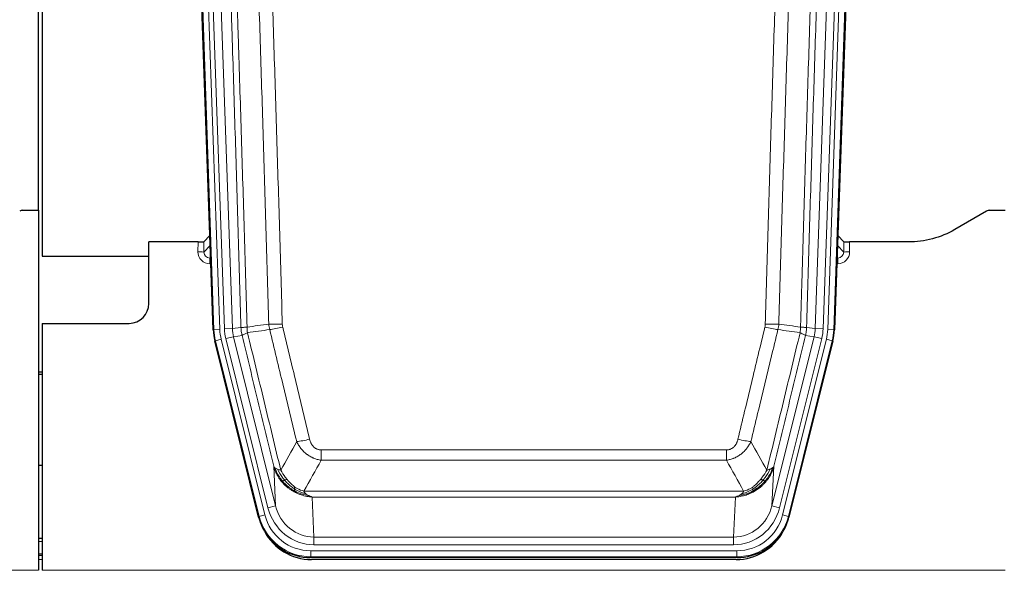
# Model space of a CAD drawing. Header units: inches. Extents: x 0 to 17820, y -10 to 12600.
# Tile 18 of 125: x 3165 to 3664, y 3028 to 3307. Entities that reach past the tile are written whole.
import ezdxf

# ---------------------------------------------------------------- set-up
doc = ezdxf.new("R2010")
doc.units = ezdxf.units.IN
doc.layers.add('1', color=7, linetype='Continuous', true_color=0xffffff)

msp = doc.modelspace()

# ---------------------------------------------------------------- linework, layer by layer
at = {"layer": '1', "color": 2, "linetype": 'Continuous', "lineweight": 25}
for p, q in [((3174.089, 3210.404), (3174.089, 3610.984)), ((3176.089, 3610.656), (3176.089, 3187.146)), ((3262.685, 3149.881), (3249.567, 3525.526)), ((3590.611, 3525.526), (3577.494, 3149.881)), ((3166.132, 3210.396), (3174.089, 3210.396)), ((3174.089, 3210.396), (3174.089, 3028.116)), ((3654.633, 3209.994), (3638.469, 3200.651)), ((3656.132, 3210.396), (3664.089, 3210.396)), ((3254.992, 3194.381), (3230.089, 3194.381)), ((3230.089, 3163.146), (3230.089, 3194.381)), ((3261.018, 3197.618), (3257.991, 3194.483)), ((3582.188, 3194.483), (3579.161, 3197.618)), ((3615.089, 3194.381), (3585.187, 3194.381)), ((3176.089, 3187.146), (3230.089, 3187.146)), ((3176.089, 3153.146), (3220.089, 3153.146)), ((3176.089, 3153.146), (3176.089, 3028.116)), ((3285.724, 3055.041), (3263.47, 3144.299)), ((3576.709, 3144.299), (3554.455, 3055.041)), ((3176.089, 3128.413), (3174.089, 3128.413)), ((3174.089, 3127.413), (3176.089, 3127.413)), ((3176.079, 3081.145), (3174.042, 3081.145)), ((3176.082, 3044.146), (3174.097, 3044.146)), ((3176.082, 3035.547), (3174.097, 3035.547)), ((3528.293, 3034.601), (3311.886, 3034.601)), ((3527.701, 3033.558), (3312.478, 3033.558))]:
    msp.add_line(p, q, dxfattribs=at)
at = {"layer": '1', "color": 110, "linetype": 'Continuous', "lineweight": 13}
for p, q in [((3263.059, 3149.933), (3249.948, 3525.376)), ((3252.942, 3525.481), (3266.053, 3150.038)), ((3255.334, 3524.539), (3268.4, 3150.368)), ((3259.326, 3524.678), (3272.392, 3150.507)), ((3567.787, 3150.507), (3580.853, 3524.678)), ((3584.845, 3524.539), (3571.779, 3150.368)), ((3574.126, 3150.038), (3587.237, 3525.481)), ((3590.231, 3525.376), (3577.12, 3149.933)), ((3254.982, 3189.334), (3254.992, 3194.381)), ((3257.991, 3194.483), (3257.98, 3189.252)), ((3582.199, 3189.252), (3582.188, 3194.483)), ((3585.187, 3194.381), (3585.197, 3189.334)), ((3257.98, 3189.252), (3261.194, 3192.58)), ((3578.985, 3192.58), (3582.199, 3189.252)), ((3261.4, 3186.687), (3260.973, 3186.244)), ((3260.973, 3186.244), (3261.416, 3186.244)), ((3260.973, 3186.244), (3260.973, 3183.325)), ((3578.763, 3186.244), (3579.206, 3186.244)), ((3579.206, 3186.244), (3578.779, 3186.687)), ((3579.206, 3186.244), (3579.206, 3183.325)), ((3260.973, 3183.325), (3261.517, 3183.325)), ((3579.206, 3183.325), (3578.661, 3183.325)), ((3262.685, 3149.881), (3263.059, 3149.933)), ((3266.053, 3150.038), (3263.059, 3149.933)), ((3268.4, 3150.368), (3272.392, 3150.507)), ((3272.392, 3150.507), (3276.769, 3151.122)), ((3563.41, 3151.122), (3567.787, 3150.507)), ((3567.787, 3150.507), (3571.779, 3150.368)), ((3577.12, 3149.933), (3574.126, 3150.038)), ((3577.12, 3149.933), (3577.494, 3149.881)), ((3263.843, 3144.351), (3263.47, 3144.299)), ((3266.75, 3145.076), (3263.843, 3144.351)), ((3286.017, 3055.416), (3263.843, 3144.351)), ((3266.75, 3145.076), (3288.924, 3056.141)), ((3269.097, 3145.406), (3272.973, 3146.372)), ((3290.449, 3059.768), (3269.097, 3145.406)), ((3277.325, 3146.984), (3272.973, 3146.372)), ((3272.973, 3146.372), (3294.325, 3060.734)), ((3545.854, 3060.734), (3567.206, 3146.372)), ((3549.73, 3059.768), (3571.082, 3145.406)), ((3551.255, 3056.141), (3573.429, 3145.076)), ((3576.336, 3144.351), (3554.162, 3055.416)), ((3567.206, 3146.372), (3562.854, 3146.984)), ((3567.206, 3146.372), (3571.082, 3145.406)), ((3576.336, 3144.351), (3573.429, 3145.076)), ((3576.709, 3144.299), (3576.336, 3144.351)), ((3317.418, 3089.089), (3522.761, 3089.089)), ((3317.418, 3083.848), (3317.418, 3089.089)), ((3522.761, 3083.848), (3522.761, 3089.089)), ((3522.761, 3083.848), (3317.418, 3083.848)), ((3294.325, 3060.734), (3293.368, 3080.789)), ((3546.811, 3080.789), (3545.854, 3060.734)), ((3308.687, 3068.229), (3531.492, 3068.229)), ((3312.8, 3065.199), (3313.768, 3044.92)), ((3527.379, 3065.199), (3312.8, 3065.199)), ((3526.411, 3044.92), (3527.379, 3065.199)), ((3290.449, 3059.768), (3294.325, 3060.734)), ((3549.73, 3059.768), (3545.854, 3060.734)), ((3285.724, 3055.041), (3286.017, 3055.416)), ((3288.924, 3056.141), (3286.017, 3055.416)), ((3554.162, 3055.416), (3551.255, 3056.141)), ((3554.162, 3055.416), (3554.455, 3055.041)), ((3313.768, 3044.92), (3526.411, 3044.92)), ((3313.768, 3041.056), (3313.768, 3044.92)), ((3526.411, 3041.056), (3526.411, 3044.92)), ((3176.082, 3042.691), (3174.097, 3042.691)), ((3526.411, 3041.056), (3313.768, 3041.056)), ((3176.082, 3036.516), (3174.097, 3036.516)), ((3312.179, 3034.976), (3311.886, 3034.601)), ((3312.179, 3037.972), (3528, 3037.972)), ((3312.179, 3034.976), (3312.179, 3037.972)), ((3528, 3034.976), (3312.179, 3034.976)), ((3528, 3034.976), (3528, 3037.972)), ((3528.293, 3034.601), (3528, 3034.976)), ((3176.082, 3033.547), (3174.097, 3033.547)), ((2686.089, 3028.116), (3174.089, 3028.116)), ((3176.089, 3028.116), (3664.089, 3028.116))]:
    msp.add_line(p, q, dxfattribs=at)
at = {"layer": '1', "color": 2, "linetype": 'Continuous', "lineweight": 25}
msp.add_arc((3220.089, 3163.146), 10, 270, 0, dxfattribs=at)
for centre, major_axis, ratio, start_param, end_param in [((3166.135, 3207.391), (0.923, -2.86), 0.9982885, 2.8298327, 3.3530369), ((3656.135, 3207.391), (0.923, -2.86), 0.9982885, 2.8298327, 3.3530369), ((3254.993, 3194.486), (-3, 0), 0.0349646, 1.5706703, 3.1078402), ((3585.186, 3194.486), (3, 0), 0.0349646, 3.1753451, 4.712515), ((3289.706, 3150.832, 0), (26.774, 3.763), 0.9986144, 3.0370169, 3.2461684), ((3550.473, 3150.832, 0), (-26.774, 3.763), 0.9986144, 3.0370169, 3.2461684), ((3311.944, 3061.638, 0), (16.66, 21.323), 0.9977958, 2.4794378, 2.7643876), ((3528.235, 3061.638, 0), (-16.66, 21.323), 0.9977958, 3.5187977, 3.8037475), ((3311.944, 3061.638, 0), (16.66, 21.323), 0.9977958, 2.7643876, 3.8037475), ((3312.504, 3060.575, 0), (16.639, 21.297), 0.9990195, 2.7203481, 3.8043419), ((3527.675, 3060.575, 0), (-16.639, 21.297), 0.9990195, 2.4788434, 3.5628372), ((3528.235, 3061.638, 0), (-16.66, 21.323), 0.9977958, 2.4794378, 3.5187977)]:
    msp.add_ellipse(centre, major_axis=major_axis, ratio=ratio, start_param=start_param, end_param=end_param, dxfattribs=at)
at = {"layer": '1', "color": 110, "linetype": 'Continuous', "lineweight": 13}
for centre, major_axis, ratio, start_param, end_param in [((3260.985, 3189.334), (-3.237, -5.067), 0.9977321, 5.2798208, 6.8506171), ((3254.982, 3189.255), (-3, 0.006), 0.0261769, 3.175273, 4.7124429), ((3260.985, 3189.255), (-1.726, -2.474), 0.9943829, 5.3201387, 6.890935), ((3579.194, 3189.334), (3.237, -5.067), 0.9977321, 5.7157535, 7.2865499), ((3579.194, 3189.255), (1.726, -2.474), 0.9943829, 5.6754356, 7.2462319), ((3585.197, 3189.255), (-3, -0.006), 0.0261769, 4.7123351, 6.249505), ((3290.071, 3150.883), (-26.766, -3.762), 0.9989218, 6.1786096, 6.387761), ((3290.071, 3150.883, 0), (23.799, 3.345), 0.9986144, 3.0370169, 3.2461684), ((3292.418, 3151.213), (-23.799, -3.345), 0.9986144, 6.1786096, 6.387761), ((3292.418, 3151.213), (-19.844, -2.789), 0.9980617, 6.1786096, 6.387761), ((3297.723, 3153.827), (-9.996, -0.288), 0.1133347, 0.8101184, 1.5675278), ((3297.91, 3152.421), (-9.719, -2.353), 0.1107863, 0.7983441, 1.5439815), ((3542.269, 3152.421), (-9.719, 2.353), 0.1107863, 1.5976112, 2.3432486), ((3542.456, 3153.827), (-9.996, 0.288), 0.1133347, 1.5740649, 2.3314742), ((3547.761, 3151.213), (19.844, -2.789), 0.9980617, 6.1786096, 6.387761), ((3547.761, 3151.213), (23.799, -3.345), 0.9986144, 6.1786096, 6.387761), ((3550.108, 3150.883, 0), (-23.799, 3.345), 0.9986144, 3.0370169, 3.2461684), ((3550.108, 3150.883), (26.766, -3.762), 0.9989218, 6.1786096, 6.387761), ((3311.571, 3095.846), (-9.722, -2.342), 0.1329353, 0.7958322, 1.5387903), ((3528.608, 3095.846), (9.722, -2.342), 0.1329353, 4.744395, 5.4873531), ((3313.688, 3065.903, 0), (1.185, -24.82), 0.9658521, 4.9157844, 6.2370968), ((3313.688, 3065.903), (1.001, -20.961), 0.9530564, 4.9157844, 6.2370968), ((3526.491, 3065.903), (-1.001, -20.961), 0.9530564, 0.0460885, 1.3674009), ((3526.491, 3065.903, 0), (-1.185, -24.82), 0.9658521, 0.0460885, 1.3674009), ((3312.231, 3062.005), (-16.651, -21.313), 0.9982842, 5.6210305, 6.9453401), ((3312.231, 3062.005, 0), (14.809, 18.954), 0.9977958, 2.4794378, 3.8037475), ((3527.948, 3062.005, 0), (-14.809, 18.954), 0.9977958, 2.4794378, 3.8037475), ((3527.948, 3062.005), (16.651, -21.313), 0.9982842, 5.6210305, 6.9453401)]:
    msp.add_ellipse(centre, major_axis=major_axis, ratio=ratio, start_param=start_param, end_param=end_param, dxfattribs=at)
for points, knots in [([(3267.629, 3524.086), (3268.2, 3508.532), (3269.328, 3477.422), (3270.973, 3430.757), (3272.04, 3399.647), (3272.828, 3376.314), (3273.219, 3364.648), (3273.671, 3351.037), (3273.863, 3345.204), (3273.991, 3341.315), (3274.055, 3339.371), (3274.374, 3329.649), (3274.754, 3317.986), (3275.191, 3304.383), (3275.378, 3298.554), (3275.502, 3294.669), (3275.564, 3292.726), (3276.12, 3275.243), (3277.093, 3244.187), (3278.504, 3197.677), (3279.412, 3166.719), (3279.858, 3151.253)], [0, 0, 0, 0, 0.125, 0.25, 0.375, 0.375, 0.4375, 0.46875, 0.484375, 0.484375, 0.5, 0.5, 0.5625, 0.59375, 0.609375, 0.609375, 0.625, 0.625, 0.75, 0.875, 1, 1, 1, 1]), ([(3560.321, 3151.253), (3560.377, 3153.186), (3560.433, 3155.119), (3560.545, 3158.987), (3560.713, 3164.789), (3561.109, 3178.329), (3561.452, 3189.942), (3562.145, 3213.175), (3563.086, 3244.174), (3564.544, 3290.738), (3565.548, 3321.825), (3566.122, 3339.323), (3566.186, 3341.267), (3566.314, 3345.156), (3566.507, 3350.99), (3566.958, 3364.603), (3567.35, 3376.273), (3567.678, 3386), (3567.744, 3387.946), (3567.876, 3391.836), (3568.074, 3397.672), (3568.539, 3411.289), (3568.942, 3422.96), (3569.754, 3446.301), (3570.851, 3477.419), (3571.979, 3508.532), (3572.55, 3524.086)], [0, 0, 0, 0, 0.015625, 0.015625, 0.03125, 0.0625, 0.125, 0.125, 0.25, 0.375, 0.5, 0.5, 0.515625, 0.515625, 0.53125, 0.5625, 0.625, 0.625, 0.640625, 0.640625, 0.65625, 0.6875, 0.75, 0.75, 0.875, 1, 1, 1, 1]), ([(3276.769, 3151.122), (3276.324, 3166.532), (3275.418, 3197.378), (3274.011, 3243.719), (3273.041, 3274.663), (3272.487, 3292.082), (3272.425, 3294.018), (3272.301, 3297.889), (3272.115, 3303.697), (3271.678, 3317.251), (3271.3, 3328.872), (3270.982, 3338.558), (3270.918, 3340.496), (3270.79, 3344.371), (3270.599, 3350.183), (3270.148, 3363.745), (3269.758, 3375.369), (3268.972, 3398.618), (3267.909, 3429.616), (3266.268, 3476.114), (3265.143, 3507.112), (3264.574, 3522.611)], [0, 0, 0, 0, 0.125, 0.25, 0.375, 0.375, 0.390625, 0.390625, 0.40625, 0.4375, 0.5, 0.5, 0.515625, 0.515625, 0.53125, 0.5625, 0.625, 0.625, 0.75, 0.875, 1, 1, 1, 1]), ([(3290.855, 3152.807), (3290.417, 3168.026), (3289.525, 3198.488), (3288.603, 3228.998), (3287.9, 3251.898), (3287.664, 3259.534), (3287.188, 3274.813), (3286.947, 3282.455), (3286.221, 3305.391), (3285.729, 3320.688), (3285.105, 3339.817), (3284.98, 3343.643), (3284.728, 3351.295), (3284.349, 3362.773), (3283.966, 3374.252), (3283.194, 3397.208), (3282.151, 3427.817), (3280.541, 3473.731), (3279.439, 3504.342), (3278.881, 3519.647)], [0, 0, 0, 0, 0.125, 0.25, 0.25, 0.3125, 0.3125, 0.375, 0.375, 0.5, 0.5, 0.53125, 0.53125, 0.5625, 0.625, 0.625, 0.75, 0.875, 1, 1, 1, 1]), ([(3285.764, 3519.991), (3286.322, 3504.666), (3287.422, 3474.018), (3289.03, 3428.046), (3290.072, 3397.399), (3290.843, 3374.414), (3291.225, 3362.921), (3291.604, 3351.429), (3291.855, 3343.767), (3291.98, 3339.937), (3292.604, 3320.783), (3293.095, 3305.467), (3293.82, 3282.503), (3294.06, 3274.851), (3294.536, 3259.553), (3294.772, 3251.907), (3295.474, 3228.979), (3296.395, 3198.431), (3297.285, 3167.931), (3297.723, 3152.693)], [0, 0, 0, 0, 0.125, 0.25, 0.375, 0.375, 0.4375, 0.46875, 0.46875, 0.5, 0.5, 0.625, 0.625, 0.6875, 0.6875, 0.75, 0.75, 0.875, 1, 1, 1, 1]), ([(3542.456, 3152.693), (3542.894, 3167.931), (3543.784, 3198.431), (3544.705, 3228.979), (3545.407, 3251.907), (3545.643, 3259.553), (3546.119, 3274.851), (3546.359, 3282.503), (3547.084, 3305.467), (3547.575, 3320.783), (3548.199, 3339.937), (3548.324, 3343.767), (3548.575, 3351.429), (3548.954, 3362.921), (3549.336, 3374.414), (3550.107, 3397.399), (3551.149, 3428.046), (3552.757, 3474.018), (3553.857, 3504.666), (3554.415, 3519.991)], [0, 0, 0, 0, 0.125, 0.25, 0.25, 0.3125, 0.3125, 0.375, 0.375, 0.5, 0.5, 0.53125, 0.53125, 0.5625, 0.625, 0.625, 0.75, 0.875, 1, 1, 1, 1]), ([(3561.298, 3519.647), (3560.74, 3504.342), (3559.638, 3473.731), (3558.028, 3427.817), (3556.985, 3397.208), (3556.213, 3374.252), (3555.83, 3362.773), (3555.451, 3351.295), (3555.199, 3343.643), (3555.074, 3339.817), (3554.45, 3320.688), (3553.958, 3305.391), (3553.231, 3282.455), (3552.991, 3274.813), (3552.515, 3259.534), (3552.279, 3251.898), (3551.576, 3228.998), (3550.654, 3198.488), (3549.762, 3168.026), (3549.324, 3152.807)], [0, 0, 0, 0, 0.125, 0.25, 0.375, 0.375, 0.4375, 0.46875, 0.46875, 0.5, 0.5, 0.625, 0.625, 0.6875, 0.6875, 0.75, 0.75, 0.875, 1, 1, 1, 1]), ([(3575.605, 3522.611), (3575.036, 3507.112), (3573.911, 3476.11), (3572.817, 3445.103), (3572.008, 3421.846), (3571.606, 3410.217), (3571.142, 3396.649), (3570.944, 3390.834), (3570.813, 3386.957), (3570.747, 3385.018), (3570.419, 3375.327), (3570.029, 3363.698), (3569.579, 3350.134), (3569.387, 3344.321), (3569.259, 3340.447), (3569.196, 3338.509), (3568.623, 3321.074), (3567.622, 3290.1), (3566.167, 3243.705), (3564.761, 3197.375), (3563.855, 3166.533), (3563.41, 3151.122)], [0, 0, 0, 0, 0.125, 0.25, 0.25, 0.3125, 0.34375, 0.359375, 0.359375, 0.375, 0.375, 0.4375, 0.46875, 0.484375, 0.484375, 0.5, 0.5, 0.625, 0.75, 0.875, 1, 1, 1, 1]), ([(3276.769, 3151.122), (3276.794, 3151.12), (3276.845, 3151.117), (3277.033, 3151.114), (3277.303, 3151.116), (3277.778, 3151.123), (3278.562, 3151.152), (3279.426, 3151.219), (3279.858, 3151.253)], [0, 0, 0, 0, 0.1250992, 0.25018, 0.3752424, 0.5002868, 0.7501372, 1, 1, 1, 1]), ([(3277.325, 3146.984), (3277.256, 3147.288), (3277.102, 3147.966), (3276.909, 3149.167), (3276.802, 3150.245), (3276.776, 3150.943), (3276.769, 3151.122)], [0, 0, 0, 0, 0.2247758, 0.4999124, 0.8717677, 1, 1, 1, 1]), ([(3277.325, 3146.984), (3277.346, 3147.035), (3277.424, 3147.101), (3277.688, 3147.268), (3277.873, 3147.368), (3278.345, 3147.605), (3278.63, 3147.742), (3279.289, 3148.052), (3279.661, 3148.226), (3280.07, 3148.418)], [0, 0, 0, 0, 0.25, 0.25, 0.5, 0.5, 0.75, 0.75, 1, 1, 1, 1]), ([(3280.07, 3148.418), (3279.995, 3148.884), (3279.953, 3149.354), (3279.895, 3150.299), (3279.879, 3150.775), (3279.858, 3151.253)], [0, 0, 0, 0, 0.5, 0.5, 1, 1, 1, 1]), ([(3280.07, 3148.418), (3282.892, 3136.794), (3285.708, 3125.178), (3289.922, 3107.766), (3291.324, 3101.965), (3294.127, 3090.366), (3295.526, 3084.57), (3296.924, 3078.775)], [0, 0, 0, 0, 0.5, 0.5, 0.75, 0.75, 1, 1, 1, 1]), ([(3304.991, 3093.284), (3303.856, 3098.005), (3302.719, 3102.728), (3300.444, 3112.176), (3299.305, 3116.902), (3295.886, 3131.083), (3293.602, 3140.542), (3291.314, 3150.008)], [0, 0, 0, 0, 0.25, 0.25, 0.5, 0.5, 1, 1, 1, 1]), ([(3297.91, 3151.281), (3297.854, 3151.513), (3297.811, 3151.747), (3297.748, 3152.217), (3297.729, 3152.454), (3297.723, 3152.693)], [0, 0, 0, 0, 0.5, 0.5, 1, 1, 1, 1]), ([(3297.91, 3151.281), (3300.195, 3141.803), (3302.477, 3132.33), (3305.892, 3118.129), (3307.029, 3113.397), (3309.302, 3103.936), (3310.437, 3099.207), (3311.571, 3094.479)], [0, 0, 0, 0, 0.5, 0.5, 0.75, 0.75, 1, 1, 1, 1]), ([(3528.608, 3094.479), (3529.742, 3099.207), (3530.877, 3103.936), (3533.149, 3113.397), (3534.287, 3118.129), (3537.702, 3132.33), (3539.984, 3141.803), (3542.269, 3151.281)], [0, 0, 0, 0, 0.25, 0.25, 0.5, 0.5, 1, 1, 1, 1]), ([(3548.865, 3150.008), (3546.577, 3140.542), (3544.293, 3131.083), (3540.874, 3116.902), (3539.735, 3112.176), (3537.46, 3102.728), (3536.323, 3098.005), (3535.188, 3093.284)], [0, 0, 0, 0, 0.5, 0.5, 0.75, 0.75, 1, 1, 1, 1]), ([(3542.456, 3152.693), (3542.45, 3152.454), (3542.431, 3152.217), (3542.368, 3151.747), (3542.325, 3151.513), (3542.269, 3151.281)], [0, 0, 0, 0, 0.5, 0.5, 1, 1, 1, 1]), ([(3543.255, 3078.775), (3544.653, 3084.57), (3546.052, 3090.366), (3548.855, 3101.965), (3550.257, 3107.766), (3554.471, 3125.178), (3557.287, 3136.794), (3560.109, 3148.418)], [0, 0, 0, 0, 0.25, 0.25, 0.5, 0.5, 1, 1, 1, 1]), ([(3560.321, 3151.253), (3560.3, 3150.775), (3560.284, 3150.299), (3560.226, 3149.354), (3560.184, 3148.884), (3560.109, 3148.418)], [0, 0, 0, 0, 0.5, 0.5, 1, 1, 1, 1]), ([(3560.109, 3148.418), (3560.517, 3148.226), (3560.89, 3148.052), (3561.549, 3147.742), (3561.834, 3147.605), (3562.306, 3147.368), (3562.491, 3147.268), (3562.755, 3147.101), (3562.833, 3147.035), (3562.854, 3146.984)], [0, 0, 0, 0, 0.25, 0.25, 0.5, 0.5, 0.75, 0.75, 1, 1, 1, 1]), ([(3560.321, 3151.253), (3560.51, 3151.237), (3560.912, 3151.205), (3561.477, 3151.168), (3562.032, 3151.139), (3562.648, 3151.117), (3563.207, 3151.108), (3563.342, 3151.117), (3563.41, 3151.122)], [0, 0, 0, 0, 0.1064395, 0.2252974, 0.3565726, 0.5002636, 0.7501339, 1, 1, 1, 1]), ([(3563.41, 3151.122), (3563.403, 3150.943), (3563.377, 3150.245), (3563.27, 3149.167), (3563.077, 3147.966), (3562.923, 3147.288), (3562.854, 3146.984)], [0, 0, 0, 0, 0.1283244, 0.5000876, 0.7752121, 1, 1, 1, 1]), ([(3293.368, 3080.789), (3292.037, 3086.297), (3290.704, 3091.807), (3288.037, 3102.832), (3286.701, 3108.346), (3282.691, 3124.895), (3280.011, 3135.936), (3277.325, 3146.984)], [0, 0, 0, 0, 0.25, 0.25, 0.5, 0.5, 1, 1, 1, 1]), ([(3562.854, 3146.984), (3560.168, 3135.936), (3557.488, 3124.895), (3553.478, 3108.346), (3552.142, 3102.832), (3549.475, 3091.807), (3548.142, 3086.297), (3546.811, 3080.789)], [0, 0, 0, 0, 0.5, 0.5, 0.75, 0.75, 1, 1, 1, 1]), ([(3317.418, 3089.089), (3317.236, 3089.089), (3317.053, 3089.096), (3316.689, 3089.128), (3316.51, 3089.152), (3316.154, 3089.218), (3315.979, 3089.259), (3315.632, 3089.358), (3315.461, 3089.417), (3315.25, 3089.502), (3315.208, 3089.52), (3315.124, 3089.557), (3315, 3089.613), (3314.879, 3089.674), (3314.64, 3089.801), (3314.332, 3089.988), (3314.045, 3090.205), (3313.872, 3090.35), (3313.837, 3090.379), (3313.769, 3090.439), (3313.736, 3090.47), (3313.636, 3090.563), (3313.571, 3090.626), (3313.381, 3090.819), (3313.262, 3090.953), (3313.035, 3091.231), (3312.928, 3091.374), (3312.725, 3091.669), (3312.63, 3091.821), (3312.517, 3092.016), (3312.494, 3092.055), (3312.451, 3092.134), (3312.429, 3092.174), (3312.365, 3092.293), (3312.324, 3092.374), (3312.205, 3092.616), (3312.132, 3092.78), (3311.995, 3093.11), (3311.931, 3093.278), (3311.755, 3093.785), (3311.655, 3094.129), (3311.571, 3094.479)], [0, 0, 0, 0, 0.0625, 0.0625, 0.125, 0.125, 0.1875, 0.1875, 0.25, 0.25, 0.265625, 0.265625, 0.28125, 0.3125, 0.3125, 0.375, 0.4375, 0.4375, 0.453125, 0.453125, 0.46875, 0.46875, 0.5, 0.5, 0.5625, 0.5625, 0.625, 0.625, 0.6875, 0.6875, 0.703125, 0.703125, 0.71875, 0.71875, 0.75, 0.75, 0.8125, 0.8125, 0.875, 0.875, 1, 1, 1, 1]), ([(3528.608, 3094.479), (3528.587, 3094.392), (3528.565, 3094.304), (3528.519, 3094.13), (3528.494, 3094.043), (3528.419, 3093.784), (3528.365, 3093.613), (3528.247, 3093.275), (3528.183, 3093.108), (3528.047, 3092.778), (3527.973, 3092.616), (3527.816, 3092.294), (3527.732, 3092.136), (3527.597, 3091.903), (3527.55, 3091.826), (3527.454, 3091.673), (3527.404, 3091.597), (3527.25, 3091.373), (3527.142, 3091.228), (3526.914, 3090.95), (3526.794, 3090.815), (3526.605, 3090.622), (3526.508, 3090.528), (3526.407, 3090.437), (3526.339, 3090.377), (3526.304, 3090.347), (3526.129, 3090.201), (3525.985, 3090.092), (3525.538, 3089.79), (3525.221, 3089.621), (3524.801, 3089.451), (3524.716, 3089.419), (3524.543, 3089.36), (3524.456, 3089.332), (3524.195, 3089.257), (3524.019, 3089.216), (3523.664, 3089.152), (3523.485, 3089.128), (3523.125, 3089.096), (3522.943, 3089.089), (3522.761, 3089.089)], [0, 0, 0, 0, 0.03125, 0.03125, 0.0625, 0.0625, 0.125, 0.125, 0.1875, 0.1875, 0.25, 0.25, 0.3125, 0.3125, 0.34375, 0.34375, 0.375, 0.375, 0.4375, 0.4375, 0.5, 0.5, 0.53125, 0.546875, 0.546875, 0.5625, 0.5625, 0.625, 0.625, 0.75, 0.75, 0.78125, 0.78125, 0.8125, 0.8125, 0.875, 0.875, 0.9375, 0.9375, 1, 1, 1, 1]), ([(3317.418, 3083.848), (3317.083, 3083.896), (3316.75, 3083.955), (3316.087, 3084.094), (3315.759, 3084.174), (3314.783, 3084.444), (3314.145, 3084.666), (3313.443, 3084.963), (3313.365, 3084.997), (3313.209, 3085.066), (3313.132, 3085.101), (3312.9, 3085.208), (3312.747, 3085.281), (3312.293, 3085.51), (3311.698, 3085.833), (3311.125, 3086.195), (3310.704, 3086.48), (3310.495, 3086.626), (3310.29, 3086.778), (3310.154, 3086.88), (3310.086, 3086.932), (3309.48, 3087.401), (3308.972, 3087.849), (3308.253, 3088.566), (3308.021, 3088.812), (3307.682, 3089.192), (3307.571, 3089.321), (3307.353, 3089.581), (3307.245, 3089.714), (3306.718, 3090.381), (3306.33, 3090.935), (3305.615, 3092.082), (3305.289, 3092.674), (3304.991, 3093.284)], [0, 0, 0, 0, 0.0625, 0.0625, 0.125, 0.125, 0.25, 0.25, 0.265625, 0.265625, 0.28125, 0.28125, 0.3125, 0.3125, 0.375, 0.4375, 0.4375, 0.46875, 0.484375, 0.484375, 0.5, 0.5, 0.625, 0.625, 0.6875, 0.6875, 0.71875, 0.71875, 0.75, 0.75, 0.875, 0.875, 1, 1, 1, 1]), ([(3535.188, 3093.284), (3534.89, 3092.673), (3534.564, 3092.082), (3533.851, 3090.938), (3533.464, 3090.386), (3532.836, 3089.59), (3532.564, 3089.265), (3532.279, 3088.948), (3532.164, 3088.823), (3532.106, 3088.76), (3531.93, 3088.574), (3531.811, 3088.452), (3531.209, 3087.852), (3530.7, 3087.402), (3530.028, 3086.881), (3529.891, 3086.779), (3529.684, 3086.629), (3529.615, 3086.579), (3529.475, 3086.481), (3529.405, 3086.433), (3529.053, 3086.194), (3528.766, 3086.013), (3527.89, 3085.499), (3527.285, 3085.195), (3526.582, 3084.898), (3526.503, 3084.865), (3526.345, 3084.802), (3526.266, 3084.771), (3526.028, 3084.679), (3525.869, 3084.621), (3525.389, 3084.454), (3525.067, 3084.353), (3524.091, 3084.083), (3523.431, 3083.945), (3522.761, 3083.848)], [0, 0, 0, 0, 0.125, 0.125, 0.25, 0.25, 0.3125, 0.328125, 0.328125, 0.34375, 0.34375, 0.375, 0.375, 0.5, 0.5, 0.53125, 0.53125, 0.546875, 0.546875, 0.5625, 0.5625, 0.625, 0.625, 0.75, 0.75, 0.765625, 0.765625, 0.78125, 0.78125, 0.8125, 0.8125, 0.875, 0.875, 1, 1, 1, 1]), ([(3297.399, 3072.963), (3297.152, 3073.269), (3296.595, 3073.961), (3295.761, 3075.184), (3294.878, 3076.725), (3294.01, 3078.613), (3293.591, 3080.032), (3293.368, 3080.789)], [0, 0, 0, 0, 0.132495, 0.2987501, 0.4987593, 0.7325133, 1, 1, 1, 1]), ([(3297.889, 3073.193), (3297.455, 3073.703), (3297.045, 3074.233), (3295.515, 3076.415), (3294.619, 3078.194), (3294.007, 3080.007)], [0, 0, 0, 0, 0.25, 0.25, 1, 1, 1, 1]), ([(3298.875, 3073.72), (3298.504, 3074.152), (3298.147, 3074.596), (3296.786, 3076.415), (3295.916, 3077.869), (3295.217, 3079.335)], [0, 0, 0, 0, 0.25, 0.25, 1, 1, 1, 1]), ([(3300.099, 3074.169), (3299.801, 3074.539), (3299.51, 3074.917), (3298.383, 3076.447), (3297.617, 3077.635), (3296.924, 3078.775)], [0, 0, 0, 0, 0.25, 0.25, 1, 1, 1, 1]), ([(3543.255, 3078.775), (3542.562, 3077.635), (3541.796, 3076.447), (3540.669, 3074.917), (3540.378, 3074.539), (3540.079, 3074.169)], [0, 0, 0, 0, 0.75, 0.75, 1, 1, 1, 1]), ([(3544.962, 3079.335), (3544.263, 3077.869), (3543.393, 3076.415), (3542.032, 3074.596), (3541.675, 3074.152), (3541.304, 3073.72)], [0, 0, 0, 0, 0.75, 0.75, 1, 1, 1, 1]), ([(3546.172, 3080.007), (3545.56, 3078.194), (3544.664, 3076.415), (3543.134, 3074.233), (3542.724, 3073.703), (3542.29, 3073.193)], [0, 0, 0, 0, 0.75, 0.75, 1, 1, 1, 1]), ([(3546.811, 3080.789), (3546.69, 3080.355), (3546.456, 3079.517), (3546.015, 3078.334), (3545.545, 3077.263), (3545.056, 3076.301), (3544.563, 3075.446), (3544.081, 3074.691), (3543.62, 3074.034), (3543.192, 3073.466), (3542.911, 3073.123), (3542.78, 3072.963)], [0, 0, 0, 0, 0.1527923, 0.2951653, 0.4271184, 0.5486511, 0.6597631, 0.7604539, 0.8507236, 0.9305721, 1, 1, 1, 1]), ([(3544.962, 3079.335), (3544.839, 3079.283), (3544.711, 3079.233), (3544.379, 3079.111), (3544.168, 3079.04), (3543.726, 3078.904), (3543.495, 3078.839), (3543.255, 3078.775)], [0, 0, 0, 0, 0.25, 0.25, 0.625, 0.625, 1, 1, 1, 1]), ([(3546.172, 3080.007), (3546.133, 3079.976), (3546.093, 3079.946), (3545.925, 3079.827), (3545.786, 3079.74), (3545.483, 3079.572), (3545.319, 3079.491), (3545.083, 3079.386), (3545.023, 3079.36), (3544.962, 3079.335)], [0, 0, 0, 0, 0.125, 0.125, 0.5, 0.5, 0.875, 0.875, 1, 1, 1, 1]), ([(3546.811, 3080.789), (3546.727, 3080.581), (3546.585, 3080.381), (3546.322, 3080.129), (3546.25, 3080.067), (3546.172, 3080.007)], [0, 0, 0, 0, 0.75, 0.75, 1, 1, 1, 1]), ([(3297.889, 3073.193), (3297.92, 3073.21), (3297.953, 3073.228), (3298.087, 3073.303), (3298.2, 3073.366), (3298.449, 3073.502), (3298.586, 3073.574), (3298.777, 3073.671), (3298.826, 3073.696), (3298.875, 3073.72)], [0, 0, 0, 0, 0.125, 0.125, 0.5, 0.5, 0.875, 0.875, 1, 1, 1, 1]), ([(3298.875, 3073.72), (3298.974, 3073.768), (3299.075, 3073.816), (3299.332, 3073.93), (3299.489, 3073.994), (3299.8, 3074.1), (3299.953, 3074.143), (3300.099, 3074.169)], [0, 0, 0, 0, 0.25, 0.25, 0.625, 0.625, 1, 1, 1, 1]), ([(3303.919, 3069.308), (3303.69, 3069.455), (3303.463, 3069.606), (3302.561, 3070.232), (3301.902, 3070.748), (3300.632, 3071.859), (3300.022, 3072.455), (3299.25, 3073.291), (3299.061, 3073.504), (3298.875, 3073.72)], [0, 0, 0, 0, 0.125, 0.125, 0.5, 0.5, 0.875, 0.875, 1, 1, 1, 1]), ([(3304.069, 3070.29), (3303.889, 3070.421), (3303.71, 3070.556), (3303.003, 3071.115), (3302.488, 3071.574), (3301.494, 3072.555), (3301.015, 3073.077), (3300.4, 3073.8), (3300.249, 3073.984), (3300.099, 3074.169)], [0, 0, 0, 0, 0.125, 0.125, 0.5, 0.5, 0.875, 0.875, 1, 1, 1, 1]), ([(3540.079, 3074.169), (3539.93, 3073.984), (3539.779, 3073.8), (3539.164, 3073.077), (3538.685, 3072.555), (3537.691, 3071.574), (3537.176, 3071.115), (3536.469, 3070.556), (3536.29, 3070.421), (3536.11, 3070.29)], [0, 0, 0, 0, 0.125, 0.125, 0.5, 0.5, 0.875, 0.875, 1, 1, 1, 1]), ([(3541.304, 3073.72), (3541.118, 3073.504), (3540.929, 3073.291), (3540.157, 3072.455), (3539.547, 3071.859), (3538.277, 3070.748), (3537.618, 3070.232), (3536.716, 3069.606), (3536.489, 3069.455), (3536.26, 3069.308)], [0, 0, 0, 0, 0.125, 0.125, 0.5, 0.5, 0.875, 0.875, 1, 1, 1, 1]), ([(3541.304, 3073.72), (3541.205, 3073.768), (3541.104, 3073.816), (3540.847, 3073.93), (3540.69, 3073.994), (3540.379, 3074.1), (3540.226, 3074.143), (3540.079, 3074.169)], [0, 0, 0, 0, 0.25, 0.25, 0.625, 0.625, 1, 1, 1, 1]), ([(3542.29, 3073.193), (3542.259, 3073.21), (3542.226, 3073.228), (3542.092, 3073.303), (3541.979, 3073.366), (3541.73, 3073.502), (3541.593, 3073.574), (3541.402, 3073.671), (3541.353, 3073.696), (3541.304, 3073.72)], [0, 0, 0, 0, 0.125, 0.125, 0.5, 0.5, 0.875, 0.875, 1, 1, 1, 1]), ([(3297.399, 3072.963), (3297.435, 3072.969), (3297.478, 3072.984), (3297.583, 3073.029), (3297.645, 3073.061), (3297.771, 3073.128), (3297.828, 3073.159), (3297.889, 3073.193)], [0, 0, 0, 0, 0.375, 0.375, 0.75, 0.75, 1, 1, 1, 1]), ([(3304.402, 3067.48), (3304.005, 3067.685), (3303.193, 3068.103), (3301.999, 3068.841), (3300.802, 3069.686), (3299.623, 3070.653), (3298.467, 3071.74), (3297.76, 3072.55), (3297.399, 3072.963)], [0, 0, 0, 0, 0.1495041, 0.3058451, 0.4690463, 0.6391276, 0.8161069, 1, 1, 1, 1]), ([(3304.087, 3068.193), (3303.798, 3068.348), (3303.512, 3068.51), (3302.378, 3069.188), (3301.555, 3069.76), (3299.99, 3071.02), (3299.249, 3071.707), (3298.33, 3072.687), (3298.107, 3072.938), (3297.889, 3073.193)], [0, 0, 0, 0, 0.125, 0.125, 0.5, 0.5, 0.875, 0.875, 1, 1, 1, 1]), ([(3303.919, 3069.308), (3303.917, 3069.407), (3303.919, 3069.503), (3303.932, 3069.738), (3303.948, 3069.872), (3303.996, 3070.108), (3304.028, 3070.211), (3304.069, 3070.29)], [0, 0, 0, 0, 0.25, 0.25, 0.625, 0.625, 1, 1, 1, 1]), ([(3304.087, 3068.193), (3304.075, 3068.233), (3304.064, 3068.274), (3304.019, 3068.443), (3303.99, 3068.579), (3303.946, 3068.864), (3303.931, 3069.013), (3303.921, 3069.21), (3303.919, 3069.259), (3303.919, 3069.308)], [0, 0, 0, 0, 0.125, 0.125, 0.5, 0.5, 0.875, 0.875, 1, 1, 1, 1]), ([(3309.557, 3066.891), (3308.147, 3067.211), (3306.711, 3067.752), (3304.84, 3068.745), (3304.376, 3069.016), (3303.919, 3069.308)], [0, 0, 0, 0, 0.75, 0.75, 1, 1, 1, 1]), ([(3308.687, 3068.229), (3307.466, 3068.442), (3306.29, 3068.907), (3304.796, 3069.787), (3304.429, 3070.029), (3304.069, 3070.29)], [0, 0, 0, 0, 0.75, 0.75, 1, 1, 1, 1]), ([(3536.26, 3069.308), (3535.803, 3069.016), (3535.339, 3068.745), (3533.468, 3067.751), (3532.032, 3067.211), (3530.622, 3066.891)], [0, 0, 0, 0, 0.25, 0.25, 1, 1, 1, 1]), ([(3536.11, 3070.29), (3535.75, 3070.029), (3535.383, 3069.787), (3533.889, 3068.907), (3532.713, 3068.442), (3531.492, 3068.229)], [0, 0, 0, 0, 0.25, 0.25, 1, 1, 1, 1]), ([(3542.78, 3072.963), (3542.471, 3072.607), (3541.864, 3071.907), (3540.881, 3070.952), (3539.878, 3070.085), (3538.858, 3069.309), (3537.831, 3068.62), (3536.809, 3068.008), (3536.117, 3067.654), (3535.777, 3067.48)], [0, 0, 0, 0, 0.1580483, 0.3110147, 0.4589091, 0.6017421, 0.7395257, 0.8722733, 1, 1, 1, 1]), ([(3536.092, 3068.193), (3536.104, 3068.233), (3536.115, 3068.274), (3536.16, 3068.443), (3536.189, 3068.579), (3536.233, 3068.864), (3536.248, 3069.012), (3536.258, 3069.21), (3536.26, 3069.259), (3536.26, 3069.308)], [0, 0, 0, 0, 0.125, 0.125, 0.5, 0.5, 0.875, 0.875, 1, 1, 1, 1]), ([(3536.26, 3069.308), (3536.262, 3069.407), (3536.26, 3069.503), (3536.247, 3069.738), (3536.231, 3069.872), (3536.183, 3070.108), (3536.151, 3070.211), (3536.11, 3070.29)], [0, 0, 0, 0, 0.25, 0.25, 0.625, 0.625, 1, 1, 1, 1]), ([(3542.78, 3072.963), (3542.708, 3072.976), (3542.609, 3073.02), (3542.407, 3073.128), (3542.351, 3073.159), (3542.29, 3073.193)], [0, 0, 0, 0, 0.75, 0.75, 1, 1, 1, 1]), ([(3304.402, 3067.48), (3304.369, 3067.539), (3304.329, 3067.608), (3304.247, 3067.77), (3304.205, 3067.862), (3304.137, 3068.037), (3304.111, 3068.113), (3304.087, 3068.193)], [0, 0, 0, 0, 0.375, 0.375, 0.75, 0.75, 1, 1, 1, 1]), ([(3311.229, 3065.89), (3309.456, 3066.113), (3307.627, 3066.596), (3305.253, 3067.601), (3304.665, 3067.882), (3304.087, 3068.193)], [0, 0, 0, 0, 0.75, 0.75, 1, 1, 1, 1]), ([(3312.8, 3065.199), (3312.355, 3065.24), (3311.453, 3065.323), (3310.079, 3065.553), (3308.676, 3065.871), (3307.253, 3066.294), (3305.815, 3066.819), (3304.877, 3067.258), (3304.402, 3067.48)], [0, 0, 0, 0, 0.1561441, 0.3164106, 0.4808681, 0.6495804, 0.8226062, 1, 1, 1, 1]), ([(3309.557, 3066.891), (3309.439, 3066.987), (3309.329, 3067.087), (3309.08, 3067.346), (3308.955, 3067.51), (3308.769, 3067.855), (3308.708, 3068.037), (3308.687, 3068.229)], [0, 0, 0, 0, 0.25, 0.25, 0.625, 0.625, 1, 1, 1, 1]), ([(3311.229, 3065.89), (3311.155, 3065.926), (3311.081, 3065.962), (3310.785, 3066.109), (3310.563, 3066.227), (3310.136, 3066.477), (3309.93, 3066.609), (3309.678, 3066.795), (3309.617, 3066.842), (3309.557, 3066.891)], [0, 0, 0, 0, 0.125, 0.125, 0.5, 0.5, 0.875, 0.875, 1, 1, 1, 1]), ([(3312.8, 3065.199), (3312.647, 3065.265), (3312.471, 3065.339), (3312.088, 3065.502), (3311.881, 3065.592), (3311.523, 3065.752), (3311.376, 3065.82), (3311.229, 3065.89)], [0, 0, 0, 0, 0.375, 0.375, 0.75, 0.75, 1, 1, 1, 1]), ([(3535.777, 3067.48), (3535.37, 3067.288), (3534.564, 3066.908), (3533.331, 3066.437), (3532.107, 3066.042), (3530.894, 3065.726), (3529.7, 3065.482), (3528.529, 3065.302), (3527.76, 3065.233), (3527.379, 3065.199)], [0, 0, 0, 0, 0.1523218, 0.3014284, 0.4473536, 0.5901335, 0.7298066, 0.8664141, 1, 1, 1, 1]), ([(3527.379, 3065.199), (3527.502, 3065.251), (3527.778, 3065.367), (3528.311, 3065.592), (3528.724, 3065.785), (3528.95, 3065.89)], [0, 0, 0, 0, 0.2664231, 0.5992998, 1, 1, 1, 1]), ([(3536.092, 3068.193), (3535.514, 3067.882), (3534.926, 3067.601), (3532.552, 3066.596), (3530.723, 3066.113), (3528.95, 3065.89)], [0, 0, 0, 0, 0.25, 0.25, 1, 1, 1, 1]), ([(3528.95, 3065.89), (3529.16, 3065.995), (3529.453, 3066.14), (3529.9, 3066.389), (3530.253, 3066.608), (3530.506, 3066.802), (3530.622, 3066.891)], [0, 0, 0, 0, 0.3659786, 0.5111863, 0.7766492, 1, 1, 1, 1]), ([(3530.622, 3066.891), (3530.855, 3067.096), (3531.277, 3067.47), (3531.426, 3067.994), (3531.492, 3068.229)], [0, 0, 0, 0, 0.5515604, 1, 1, 1, 1]), ([(3535.777, 3067.48), (3535.81, 3067.539), (3535.85, 3067.608), (3535.931, 3067.77), (3535.974, 3067.862), (3536.042, 3068.037), (3536.068, 3068.113), (3536.092, 3068.193)], [0, 0, 0, 0, 0.375, 0.375, 0.75, 0.75, 1, 1, 1, 1])]:
    msp.add_open_spline(points, degree=3, knots=knots, dxfattribs=at)
at = {"layer": '1', "color": 2, "linetype": 'Continuous', "lineweight": 25}
for points, knots in [([(3638.469, 3200.651), (3634.936, 3198.609), (3631.134, 3197.033), (3623.251, 3194.919), (3619.17, 3194.381), (3615.089, 3194.381)], [0, 0, 0, 0, 0.5, 0.5, 1, 1, 1, 1]), ([(3542.29, 3073.193), (3542.072, 3072.938), (3541.849, 3072.687), (3540.93, 3071.707), (3540.189, 3071.02), (3538.624, 3069.76), (3537.801, 3069.188), (3536.667, 3068.51), (3536.381, 3068.348), (3536.092, 3068.193)], [0, 0, 0, 0, 0.125, 0.125, 0.5, 0.5, 0.875, 0.875, 1, 1, 1, 1])]:
    msp.add_open_spline(points, degree=3, knots=knots, dxfattribs=at)
at = {"layer": '1', "color": 110, "linetype": 'Continuous', "lineweight": 13}
for points in [[(3279.858, 3151.253), (3283.523, 3151.773), (3287.189, 3152.291), (3290.855, 3152.807)], [(3291.314, 3150.008), (3287.565, 3149.48), (3283.817, 3148.95), (3280.07, 3148.418)], [(3291.314, 3150.008), (3291.201, 3150.467), (3291.013, 3151.394), (3290.896, 3152.334), (3290.855, 3152.807)], [(3549.324, 3152.807), (3549.283, 3152.334), (3549.166, 3151.394), (3548.978, 3150.467), (3548.865, 3150.008)], [(3560.109, 3148.418), (3556.362, 3148.95), (3552.614, 3149.48), (3548.865, 3150.008)], [(3549.324, 3152.807), (3552.99, 3152.291), (3556.656, 3151.773), (3560.321, 3151.253)], [(3296.924, 3078.775), (3299.598, 3083.616), (3302.287, 3088.453), (3304.991, 3093.284)], [(3535.188, 3093.284), (3537.892, 3088.453), (3540.581, 3083.616), (3543.255, 3078.775)], [(3317.418, 3083.848), (3314.49, 3078.647), (3311.58, 3073.441), (3308.687, 3068.229)], [(3531.492, 3068.229), (3528.599, 3073.441), (3525.689, 3078.647), (3522.761, 3083.848)], [(3293.368, 3080.789), (3293.482, 3080.503), (3293.697, 3080.241), (3294.007, 3080.007)], [(3294.007, 3080.007), (3294.319, 3079.756), (3294.727, 3079.531), (3295.217, 3079.335)], [(3295.217, 3079.335), (3295.709, 3079.121), (3296.283, 3078.935), (3296.924, 3078.775)]]:
    msp.add_open_spline(points, degree=3, dxfattribs=at)

doc.saveas('drawing.dxf')
